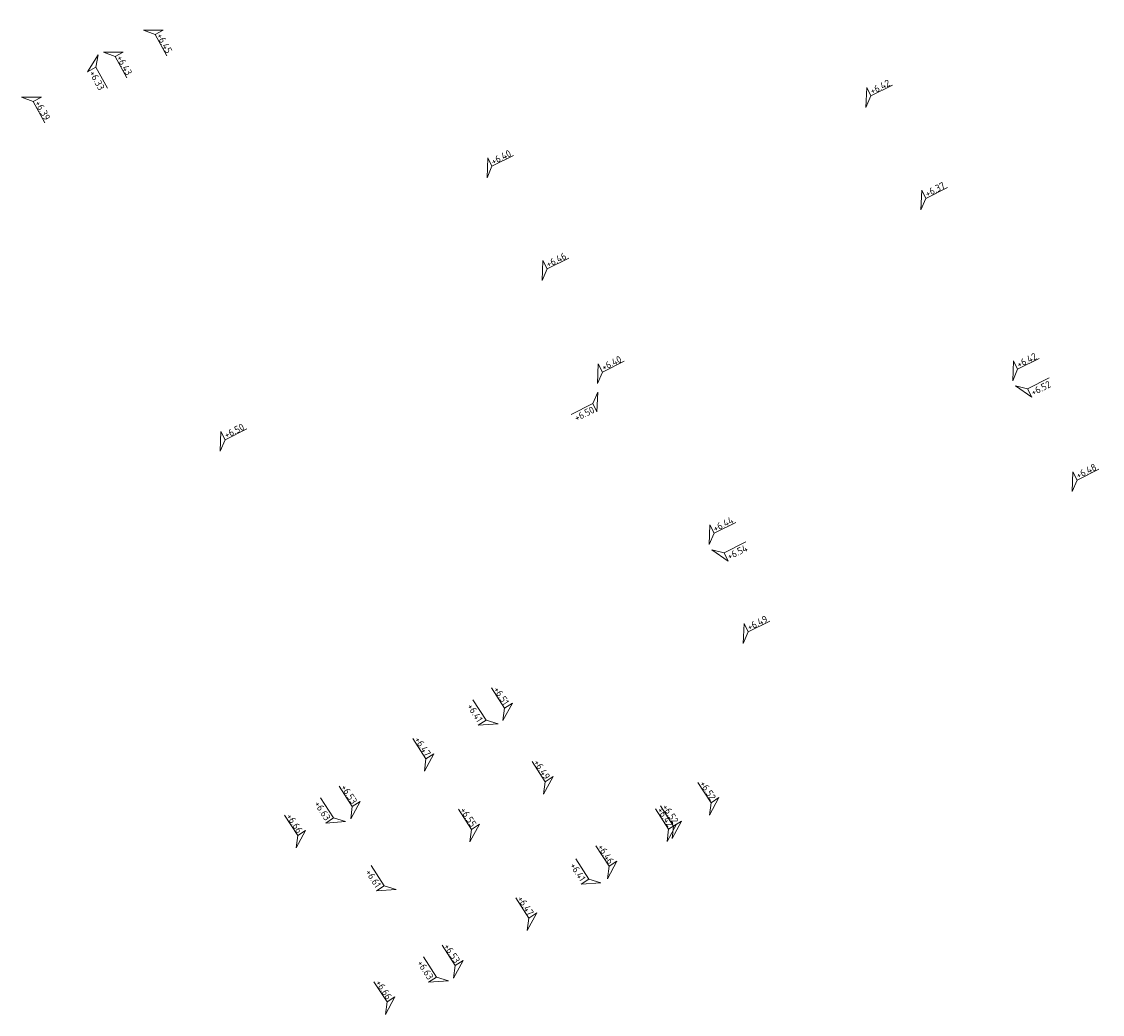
# Model space of a CAD drawing. Header units: metres. Extents: x 155115 to 155402, y 461434 to 461729.
# Tile 8 of 27: x 155225 to 155253, y 461561 to 461586. Entities that reach past the tile are written whole.
import ezdxf
from ezdxf.enums import TextEntityAlignment as Align

# ---------------------------------------------------------------- set-up
doc = ezdxf.new("R2010")
doc.units = ezdxf.units.M
doc.layers.add('X-XX-AL-HOOGTELABEL-S', color=7, linetype='Continuous', lineweight=25)
doc.styles.add('NLCS-ISO', font='NLCS-ISO.ttf')

# ---------------------------------------------------------------- blocks, each defined once
blk = doc.blocks.new('*U4')
at = {"lineweight": 18}
for p, q in [((-2.46, 2.07), (-2.46, 4.47)), ((-2.46, 4.47), (0, 0)), ((-8.66, 2.07), (-2.46, 2.07)), ((0, 0), (-2.46, 2.07))]:
    blk.add_line(p, q, dxfattribs=at)
at = {"lineweight": 18, "style": 'NLCS-ISO'}
blk.add_attdef('...', text='', height=1.8, dxfattribs=at).set_placement((-5.56, 1.65), align=Align.BOTTOM_CENTER)
blk = doc.blocks.new('*U3')
at = {"lineweight": 18}
for p, q in [((2.46, 4.47), (0, 0)), ((2.46, 2.07), (2.46, 4.47)), ((0, 0), (2.46, 2.07)), ((8.66, 2.07), (2.46, 2.07))]:
    blk.add_line(p, q, dxfattribs=at)
at = {"lineweight": 18, "style": 'NLCS-ISO'}
blk.add_attdef('...', text='', height=1.8, dxfattribs=at).set_placement((5.56, 1.65), align=Align.BOTTOM_CENTER)

msp = doc.modelspace()

# ---------------------------------------------------------------- block references
at = {"layer": 'X-XX-AL-HOOGTELABEL-S'}
ref = msp.add_blockref('*U4', (155228.134, 461586.059), dxfattribs=dict(at, xscale=-0.1, yscale=0.1, zscale=0.1, rotation=298.8589629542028))
ref.add_attrib('...', '+6.45', dxfattribs={"layer": '0', "lineweight": 18, "height": 0.18, "rotation": 298.859, "style": 'NLCS-ISO'}).set_placement((155228.547, 461585.651), align=Align.BOTTOM_CENTER)
ref = msp.add_blockref('*U4', (155227.108, 461585.493), dxfattribs=dict(at, xscale=-0.1, yscale=0.1, zscale=0.1, rotation=298.8589629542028))
ref.add_attrib('...', '+6.43', dxfattribs={"layer": '0', "lineweight": 18, "height": 0.18, "rotation": 298.859, "style": 'NLCS-ISO'}).set_placement((155227.52, 461585.086), align=Align.BOTTOM_CENTER)
ref = msp.add_blockref('*U4', (155226.976, 461585.421), dxfattribs=dict(at, xscale=0.1, yscale=0.1, zscale=0.1, rotation=118.8589629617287))
ref.add_attrib('...', '+6.33', dxfattribs={"layer": '0', "lineweight": 18, "height": 0.18, "rotation": 298.859, "style": 'NLCS-ISO'}).set_placement((155226.817, 461584.698), align=Align.BOTTOM_CENTER)
at = {"layer": 'X-XX-AL-HOOGTELABEL-S', "xscale": 0.1, "yscale": 0.1, "zscale": 0.1, "rotation": 26.55025936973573}
for p, values in [((155246.673, 461584.075), {'...': '+6.42'}), ((155236.95, 461582.268), {'...': '+6.40'}), ((155248.084, 461581.442), {'...': '+6.37'}), ((155238.364, 461579.634), {'...': '+6.46'}), ((155250.436, 461577.06), {'...': '+6.42'}), ((155239.784, 461576.986), {'...': '+6.40'}), ((155230.104, 461575.249), {'...': '+6.50'}), ((155251.963, 461574.216), {'...': '+6.48'}), ((155242.648, 461572.854), {'...': '+6.44'}), ((155243.525, 461570.32), {'...': '+6.49'})]:
    msp.add_blockref('*U3', p, dxfattribs=at).add_auto_attribs(values)
at = {"layer": 'X-XX-AL-HOOGTELABEL-S'}
ref = msp.add_blockref('*U4', (155225.009, 461584.336), dxfattribs=dict(at, xscale=-0.1, yscale=0.1, zscale=0.1, rotation=298.8589629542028))
ref.add_attrib('...', '+6.39', dxfattribs={"layer": '0', "lineweight": 18, "height": 0.18, "rotation": 298.859, "style": 'NLCS-ISO'}).set_placement((155225.422, 461583.928), align=Align.BOTTOM_CENTER)
ref = msp.add_blockref('*U3', (155250.507, 461576.928), dxfattribs=dict(at, xscale=-0.1, yscale=0.09999999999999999, zscale=0.1, rotation=206.5502593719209))
ref.add_attrib('...', '+6.52', dxfattribs={"layer": '0', "lineweight": 18, "height": 0.18, "rotation": 26.5503, "style": 'NLCS-ISO'}).set_placement((155251.223, 461576.74), align=Align.BOTTOM_CENTER)
ref = msp.add_blockref('*U3', (155239.79, 461576.769), dxfattribs=dict(at, xscale=0.1, yscale=0.1, zscale=0.1, rotation=206.5502593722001))
ref.add_attrib('...', '+6.50', dxfattribs={"layer": '0', "lineweight": 18, "height": 0.18, "rotation": 26.5503, "style": 'NLCS-ISO'}).set_placement((155239.511, 461576.084), align=Align.BOTTOM_CENTER)
ref = msp.add_blockref('*U3', (155242.719, 461572.722), dxfattribs=dict(at, xscale=-0.1, yscale=0.09999999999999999, zscale=0.1, rotation=206.5502593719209))
ref.add_attrib('...', '+6.54', dxfattribs={"layer": '0', "lineweight": 18, "height": 0.18, "rotation": 26.5503, "style": 'NLCS-ISO'}).set_placement((155243.435, 461572.533), align=Align.BOTTOM_CENTER)
ref = msp.add_blockref('*U3', (155237.358, 461568.341), dxfattribs=dict(at, xscale=-0.1, yscale=0.1, zscale=0.1, rotation=302.8776685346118))
ref.add_attrib('...', '+6.51', dxfattribs={"layer": '0', "lineweight": 18, "height": 0.18, "rotation": 302.8777, "style": 'NLCS-ISO'}).set_placement((155237.195, 461568.898), align=Align.BOTTOM_CENTER)
ref = msp.add_blockref('*U3', (155237.232, 461568.26), dxfattribs=dict(at, xscale=0.1, yscale=0.1, zscale=0.1, rotation=122.877668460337))
ref.add_attrib('...', '+6.41', dxfattribs={"layer": '0', "lineweight": 18, "height": 0.18, "rotation": 302.8777, "style": 'NLCS-ISO'}).set_placement((155236.52, 461568.461), align=Align.BOTTOM_CENTER)
ref = msp.add_blockref('*U3', (155235.343, 461567.038), dxfattribs=dict(at, xscale=-0.1, yscale=0.1, zscale=0.1, rotation=302.8776685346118))
ref.add_attrib('...', '+6.47', dxfattribs={"layer": '0', "lineweight": 18, "height": 0.18, "rotation": 302.8777, "style": 'NLCS-ISO'}).set_placement((155235.179, 461567.595), align=Align.BOTTOM_CENTER)
ref = msp.add_blockref('*U3', (155238.401, 461566.451), dxfattribs=dict(at, xscale=-0.1, yscale=0.1, zscale=0.1, rotation=302.8776685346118))
ref.add_attrib('...', '+6.49', dxfattribs={"layer": '0', "lineweight": 18, "height": 0.18, "rotation": 302.8777, "style": 'NLCS-ISO'}).set_placement((155238.238, 461567.007), align=Align.BOTTOM_CENTER)
ref = msp.add_blockref('*U3', (155233.453, 461565.817), dxfattribs=dict(at, xscale=-0.1, yscale=0.1, zscale=0.1, rotation=302.8776685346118))
ref.add_attrib('...', '+6.53', dxfattribs={"layer": '0', "lineweight": 18, "height": 0.18, "rotation": 302.8777, "style": 'NLCS-ISO'}).set_placement((155233.289, 461566.373), align=Align.BOTTOM_CENTER)
ref = msp.add_blockref('*U3', (155242.659, 461565.913), dxfattribs=dict(at, xscale=-0.1, yscale=0.1, zscale=0.1, rotation=302.8776685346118))
ref.add_attrib('...', '+6.52', dxfattribs={"layer": '0', "lineweight": 18, "height": 0.18, "rotation": 302.8777, "style": 'NLCS-ISO'}).set_placement((155242.495, 461566.469), align=Align.BOTTOM_CENTER)
ref = msp.add_blockref('*U3', (155233.32, 461565.746), dxfattribs=dict(at, xscale=0.1, yscale=0.1, zscale=0.1, rotation=122.8776685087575))
ref.add_attrib('...', '+6.63', dxfattribs={"layer": '0', "lineweight": 18, "height": 0.18, "rotation": 302.8777, "style": 'NLCS-ISO'}).set_placement((155232.608, 461565.948), align=Align.BOTTOM_CENTER)
ref = msp.add_blockref('*U3', (155236.512, 461565.229), dxfattribs=dict(at, xscale=-0.1, yscale=0.1, zscale=0.1, rotation=302.8776685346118))
ref.add_attrib('...', '+6.55', dxfattribs={"layer": '0', "lineweight": 18, "height": 0.18, "rotation": 302.8777, "style": 'NLCS-ISO'}).set_placement((155236.348, 461565.786), align=Align.BOTTOM_CENTER)
ref = msp.add_blockref('*U3', (155241.569, 461565.234), dxfattribs=dict(at, xscale=-0.1, yscale=0.1, zscale=0.1, rotation=302.8776685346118))
ref.add_attrib('...', '+6.42', dxfattribs={"layer": '0', "lineweight": 18, "height": 0.18, "rotation": 302.8777, "style": 'NLCS-ISO'}).set_placement((155241.406, 461565.79), align=Align.BOTTOM_CENTER)
ref = msp.add_blockref('*U3', (155241.697, 461565.313), dxfattribs=dict(at, xscale=-0.1, yscale=0.1, zscale=0.1, rotation=302.8776685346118))
ref.add_attrib('...', '+6.52', dxfattribs={"layer": '0', "lineweight": 18, "height": 0.18, "rotation": 302.8777, "style": 'NLCS-ISO'}).set_placement((155241.533, 461565.87), align=Align.BOTTOM_CENTER)
ref = msp.add_blockref('*U3', (155232.053, 461565.07), dxfattribs=dict(at, xscale=-0.1, yscale=0.1, zscale=0.1, rotation=302.8776685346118))
ref.add_attrib('...', '+6.66', dxfattribs={"layer": '0', "lineweight": 18, "height": 0.18, "rotation": 302.8777, "style": 'NLCS-ISO'}).set_placement((155231.89, 461565.627), align=Align.BOTTOM_CENTER)
ref = msp.add_blockref('*U3', (155240.042, 461564.282), dxfattribs=dict(at, xscale=-0.1, yscale=0.1, zscale=0.1, rotation=302.8776685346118))
ref.add_attrib('...', '+6.46', dxfattribs={"layer": '0', "lineweight": 18, "height": 0.18, "rotation": 302.8777, "style": 'NLCS-ISO'}).set_placement((155239.878, 461564.838), align=Align.BOTTOM_CENTER)
ref = msp.add_blockref('*U3', (155239.872, 461564.176), dxfattribs=dict(at, xscale=0.1, yscale=0.1, zscale=0.1, rotation=122.8776685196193))
ref.add_attrib('...', '+6.41', dxfattribs={"layer": '0', "lineweight": 18, "height": 0.18, "rotation": 302.8777, "style": 'NLCS-ISO'}).set_placement((155239.159, 461564.378), align=Align.BOTTOM_CENTER)
ref = msp.add_blockref('*U3', (155234.622, 461564.008), dxfattribs=dict(at, xscale=0.1, yscale=0.1, zscale=0.1, rotation=122.877668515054))
ref.add_attrib('...', '+6.61', dxfattribs={"layer": '0', "lineweight": 18, "height": 0.18, "rotation": 302.8777, "style": 'NLCS-ISO'}).set_placement((155233.91, 461564.21), align=Align.BOTTOM_CENTER)
ref = msp.add_blockref('*U3', (155237.982, 461562.954), dxfattribs=dict(at, xscale=-0.1, yscale=0.1, zscale=0.1, rotation=302.8776685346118))
ref.add_attrib('...', '+6.47', dxfattribs={"layer": '0', "lineweight": 18, "height": 0.18, "rotation": 302.8777, "style": 'NLCS-ISO'}).set_placement((155237.819, 461563.511), align=Align.BOTTOM_CENTER)
ref = msp.add_blockref('*U3', (155236.093, 461561.733), dxfattribs=dict(at, xscale=-0.1, yscale=0.1, zscale=0.1, rotation=302.8776685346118))
ref.add_attrib('...', '+6.53', dxfattribs={"layer": '0', "lineweight": 18, "height": 0.18, "rotation": 302.8777, "style": 'NLCS-ISO'}).set_placement((155235.929, 461562.29), align=Align.BOTTOM_CENTER)
ref = msp.add_blockref('*U3', (155235.96, 461561.662), dxfattribs=dict(at, xscale=0.1, yscale=0.1, zscale=0.1, rotation=122.877668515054))
ref.add_attrib('...', '+6.63', dxfattribs={"layer": '0', "lineweight": 18, "height": 0.18, "rotation": 302.8777, "style": 'NLCS-ISO'}).set_placement((155235.247, 461561.864), align=Align.BOTTOM_CENTER)
ref = msp.add_blockref('*U3', (155234.344, 461560.8), dxfattribs=dict(at, xscale=-0.1, yscale=0.1, zscale=0.1, rotation=302.8776685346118))
ref.add_attrib('...', '+6.66', dxfattribs={"layer": '0', "lineweight": 18, "height": 0.18, "rotation": 302.8777, "style": 'NLCS-ISO'}).set_placement((155234.18, 461561.357), align=Align.BOTTOM_CENTER)

doc.saveas('drawing.dxf')
